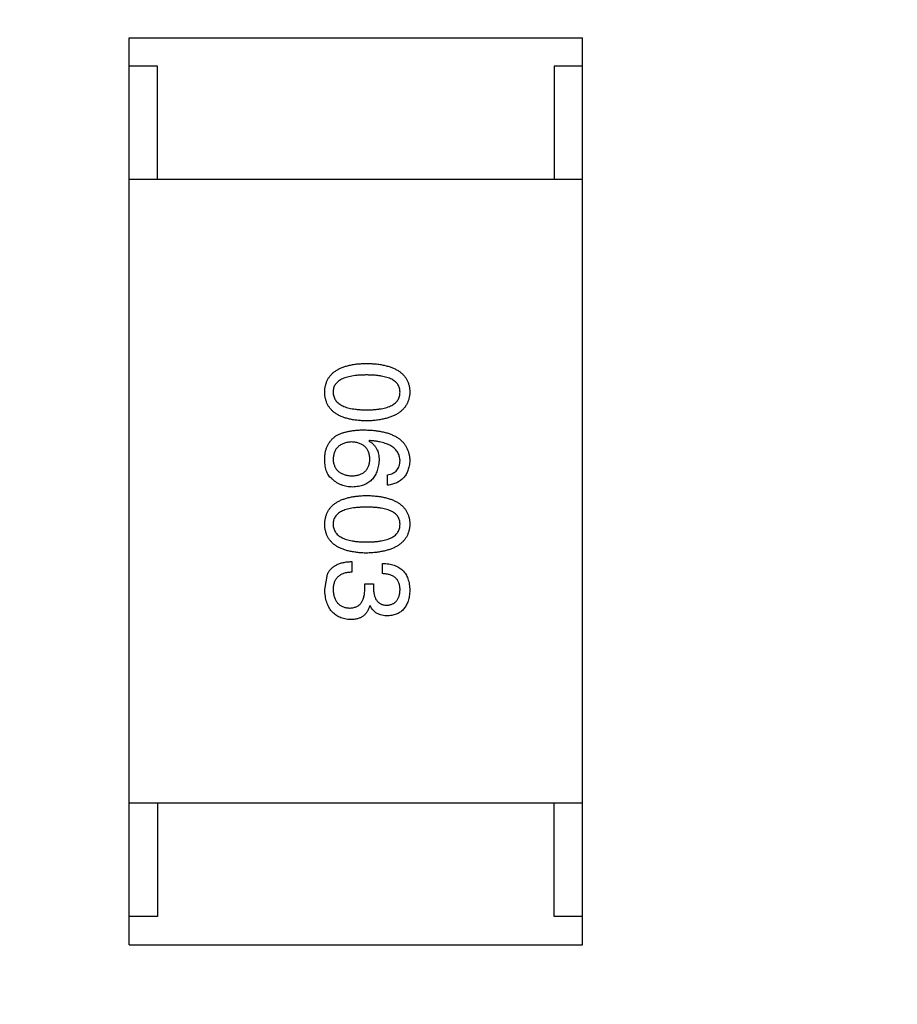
# Model space of a CAD drawing. Header units: inches. Extents: x -100 to 126, y -58 to 58.
# Tile 13 of 118: x 70.71 to 72.25, y -38.69 to -36.96. Entities that reach past the tile are written whole.
import ezdxf

# ---------------------------------------------------------------- set-up
doc = ezdxf.new("R2010")
doc.units = ezdxf.units.IN
doc.header["$LTSCALE"] = 1.21
doc.header["$MEASUREMENT"] = 0
doc.header["$PDMODE"] = 3
doc.header["$PDSIZE"] = 0.3125
doc.layers.get('0').update_dxf_attribs({"linetype": 'CONTINUOUS'})
doc.layers.get('Defpoints').update_dxf_attribs({"linetype": 'CONTINUOUS'})
doc.styles.get("Standard").update_dxf_attribs({"font": 'txt', "width": 0.8})
doc.dimstyles.get("Standard").update_dxf_attribs({"dimtxt": 0.15625, "dimasz": 0.1875, "dimexe": 0.125, "dimexo": 0.0625, "dimgap": 0.09, "dimtad": 0, "dimtih": 1, "dimtoh": 1, "dimzin": 4, "dimdsep": 46, "dimtxsty": 'STANDARD', "dimblk": '_FILLED', "dimblk1": '_FILLED', "dimblk2": '_FILLED', "dimcen": 0.09, "dimazin": 1, "dimtp": 0.01, "dimtm": 0.01, "dimtfac": 1, "dimtofl": 0, "dimtmove": 0, "dimatfit": 3, "dimldrblk": '_FILLED', "dimfxl": 1, "dimtolj": 1, "dimtzin": 4, "dimarcsym": 0})

# ---------------------------------------------------------------- blocks, each defined once
blk = doc.blocks.new('_FILLED')
at = {"color": 0, "linetype": 'ByBlock'}
blk.add_solid([(0, 0), (-1, 0.1667), (-1, -0.1667)], dxfattribs=at)
blk = doc.blocks.new('*D16')
at = {"color": 0, "lineweight": -2}
for p, q in [((76.8362, 41.7108), (39.6185, 41.7108)), ((39.7435, 40.2108), (39.7435, -4.8825)), ((39.7435, -56.2892), (39.7435, -11.1958)), ((61.686, -57.7892), (39.6185, -57.7892))]:
    blk.add_line(p, q, dxfattribs=at)
at = {"layer": 'Defpoints', "color": 0}
for p in [(76.8987, 41.7108), (39.7435, -57.7892), (61.7485, -57.7892)]:
    blk.add_point(p, dxfattribs=at)
at = {"color": 0, "lineweight": -2, "xscale": 1.5, "yscale": 1.5, "zscale": 1.5}
for p, rotation in [((39.7435, 41.7108), 90), ((39.7435, -57.7892), 270)]:
    blk.add_blockref('_FILLED', p, dxfattribs=dict(at, rotation=rotation))
at = {"color": 0, "insert": (39.7435, -8.0392), "char_height": 2, "attachment_point": 5, "rotation": 90}
blk.add_mtext('\\A1;99.50', dxfattribs=at)

msp = doc.modelspace()

# ---------------------------------------------------------------- linework, layer by layer
at = {"color": 7, "linetype": 'Continuous'}
for p, q in [((70.8987, -36.9894), (71.6987, -36.9894)), ((70.8987, -38.5894), (70.8987, -36.9894)), ((71.6987, -38.5894), (71.6987, -36.9894)), ((70.9487, -37.0394), (70.8987, -37.0394)), ((70.9487, -37.2394), (70.9487, -37.0394)), ((71.6987, -37.0394), (71.6487, -37.0394)), ((71.6487, -37.0394), (71.6487, -37.2394)), ((71.6987, -37.2394), (70.8987, -37.2394)), ((71.3226, -37.6998), (71.3218, -37.7006)), ((71.3546, -37.7785), (71.3546, -37.7605)), ((71.2914, -37.9133), (71.2914, -37.9322)), ((71.3455, -37.9346), (71.3455, -37.9166)), ((71.2439, -37.9625), (71.2488, -37.9354)), ((71.3144, -37.9526), (71.33, -37.9526)), ((71.3144, -37.9617), (71.3144, -37.9526)), ((71.33, -37.9526), (71.33, -37.9625)), ((71.3242, -37.9912), (71.3234, -37.9912)), ((71.6987, -38.3394), (70.8987, -38.3394)), ((70.9487, -38.3394), (70.9487, -38.5394)), ((71.6487, -38.5394), (71.6487, -38.3394)), ((70.9487, -38.5394), (70.8987, -38.5394)), ((71.6987, -38.5394), (71.6487, -38.5394)), ((70.8987, -38.5894), (71.6987, -38.5894))]:
    msp.add_line(p, q, dxfattribs=at)
for points, knots in [([(71.2439, -37.6144), (71.244, -37.6124), (71.2442, -37.6085), (71.2451, -37.6029), (71.2466, -37.5976), (71.2487, -37.5928), (71.2514, -37.5882), (71.2546, -37.5841), (71.2584, -37.5803), (71.2628, -37.577), (71.2677, -37.574), (71.2732, -37.5714), (71.2792, -37.5691), (71.2858, -37.5673), (71.293, -37.5657), (71.3007, -37.5646), (71.309, -37.5639), (71.3147, -37.5637), (71.3177, -37.5636)], [0, 0, 0, 0, 0.059135, 0.115606, 0.169241, 0.221578, 0.273261, 0.324749, 0.377329, 0.431642, 0.488541, 0.548597, 0.612232, 0.680174, 0.752504, 0.829777, 0.912307, 1, 1, 1, 1]), ([(71.3177, -37.5636), (71.3207, -37.5637), (71.3266, -37.5639), (71.3352, -37.5646), (71.3432, -37.5657), (71.3506, -37.5673), (71.3574, -37.5691), (71.3636, -37.5714), (71.3693, -37.574), (71.3744, -37.577), (71.3789, -37.5803), (71.3828, -37.5841), (71.3862, -37.5882), (71.3889, -37.5927), (71.3911, -37.5976), (71.3927, -37.6029), (71.3936, -37.6085), (71.3938, -37.6124), (71.3939, -37.6144)], [0, 0, 0, 0, 0.088823, 0.172287, 0.250296, 0.323438, 0.392244, 0.456221, 0.516635, 0.573871, 0.628, 0.680335, 0.731489, 0.782557, 0.834044, 0.886738, 0.942089, 1, 1, 1, 1]), ([(71.3177, -37.5841), (71.3153, -37.5841), (71.3107, -37.5841), (71.304, -37.5845), (71.2977, -37.5851), (71.292, -37.5859), (71.2867, -37.587), (71.2818, -37.5882), (71.2774, -37.5898), (71.2735, -37.5916), (71.27, -37.5936), (71.2669, -37.5958), (71.2644, -37.5983), (71.2623, -37.6011), (71.2606, -37.604), (71.2595, -37.6073), (71.2588, -37.6108), (71.2587, -37.6132), (71.2587, -37.6144)], [0, 0, 0, 0, 0.096457, 0.187288, 0.27178, 0.350132, 0.423455, 0.491343, 0.554037, 0.612253, 0.666313, 0.717038, 0.764921, 0.811214, 0.856775, 0.902988, 0.950234, 1, 1, 1, 1]), ([(71.3767, -37.6144), (71.3766, -37.6132), (71.3765, -37.6108), (71.3759, -37.6073), (71.3747, -37.6041), (71.3731, -37.6011), (71.371, -37.5983), (71.3684, -37.5958), (71.3654, -37.5936), (71.3619, -37.5916), (71.3579, -37.5898), (71.3535, -37.5882), (71.3487, -37.587), (71.3434, -37.5859), (71.3376, -37.5851), (71.3314, -37.5845), (71.3247, -37.5841), (71.32, -37.5841), (71.3177, -37.5841)], [0, 0, 0, 0, 0.049764, 0.097007, 0.143217, 0.188577, 0.235116, 0.282997, 0.333719, 0.387776, 0.445989, 0.508679, 0.576563, 0.649481, 0.728235, 0.812722, 0.903548, 1, 1, 1, 1]), ([(71.3177, -37.6652), (71.3147, -37.6651), (71.309, -37.6649), (71.3007, -37.6641), (71.293, -37.6631), (71.2858, -37.6615), (71.2792, -37.6597), (71.2732, -37.6574), (71.2677, -37.6548), (71.2628, -37.6518), (71.2584, -37.6485), (71.2546, -37.6447), (71.2514, -37.6406), (71.2487, -37.636), (71.2466, -37.6311), (71.2451, -37.6259), (71.2442, -37.6203), (71.244, -37.6164), (71.2439, -37.6144)], [0, 0, 0, 0, 0.08769, 0.170218, 0.24749, 0.319818, 0.387758, 0.451391, 0.511445, 0.568185, 0.622681, 0.67526, 0.726746, 0.778428, 0.830764, 0.884397, 0.940866, 1, 1, 1, 1]), ([(71.2587, -37.6144), (71.2587, -37.6157), (71.2589, -37.6181), (71.2597, -37.6217), (71.2609, -37.625), (71.2626, -37.6281), (71.2647, -37.6309), (71.2673, -37.6335), (71.2704, -37.6358), (71.2739, -37.6379), (71.2778, -37.6397), (71.2822, -37.6413), (71.287, -37.6426), (71.2923, -37.6437), (71.298, -37.6445), (71.3042, -37.6451), (71.3108, -37.6455), (71.3153, -37.6455), (71.3177, -37.6455)], [0, 0, 0, 0, 0.050879, 0.099377, 0.146973, 0.193618, 0.240619, 0.289461, 0.34047, 0.395283, 0.453059, 0.515633, 0.582666, 0.655287, 0.732971, 0.815933, 0.905166, 1, 1, 1, 1]), ([(71.3177, -37.6455), (71.32, -37.6455), (71.3247, -37.6455), (71.3314, -37.6451), (71.3376, -37.6445), (71.3434, -37.6437), (71.3487, -37.6426), (71.3535, -37.6413), (71.3579, -37.6397), (71.3619, -37.6379), (71.3654, -37.6358), (71.3684, -37.6335), (71.371, -37.6309), (71.3731, -37.6281), (71.3747, -37.625), (71.3759, -37.6217), (71.3765, -37.6181), (71.3766, -37.6157), (71.3767, -37.6144)], [0, 0, 0, 0, 0.095719, 0.185854, 0.269738, 0.347952, 0.420315, 0.487894, 0.550245, 0.608186, 0.662454, 0.713283, 0.761375, 0.808209, 0.854301, 0.901312, 0.949396, 1, 1, 1, 1]), ([(71.3939, -37.6144), (71.3938, -37.6164), (71.3935, -37.6202), (71.3925, -37.6257), (71.3908, -37.6309), (71.3886, -37.6358), (71.3858, -37.6402), (71.3825, -37.6443), (71.3785, -37.648), (71.374, -37.6514), (71.3689, -37.6544), (71.3633, -37.6571), (71.3571, -37.6593), (71.3503, -37.6612), (71.3429, -37.6628), (71.335, -37.664), (71.3265, -37.6648), (71.3207, -37.6651), (71.3177, -37.6652)], [0, 0, 0, 0, 0.057415, 0.112361, 0.16496, 0.216437, 0.267441, 0.318839, 0.371478, 0.426325, 0.483626, 0.544235, 0.608673, 0.677374, 0.750405, 0.828394, 0.911525, 1, 1, 1, 1]), ([(71.2636, -37.6916), (71.2651, -37.6908), (71.2683, -37.689), (71.2736, -37.6868), (71.2793, -37.685), (71.2854, -37.6836), (71.292, -37.6824), (71.2991, -37.6816), (71.3066, -37.681), (71.3117, -37.681), (71.3144, -37.681)], [0, 0, 0, 0, 0.101889, 0.209155, 0.322694, 0.442863, 0.569758, 0.70479, 0.848502, 1, 1, 1, 1]), ([(71.3144, -37.681), (71.3175, -37.6811), (71.3236, -37.6813), (71.3325, -37.6821), (71.3408, -37.6832), (71.3484, -37.6849), (71.3555, -37.6868), (71.362, -37.6892), (71.3679, -37.692), (71.3732, -37.6952), (71.3779, -37.6987), (71.382, -37.7028), (71.3855, -37.7072), (71.3884, -37.712), (71.3907, -37.7172), (71.3924, -37.7228), (71.3935, -37.7288), (71.3938, -37.733), (71.3939, -37.7351)], [0, 0, 0, 0, 0.087517, 0.169686, 0.246944, 0.319347, 0.387088, 0.450961, 0.511075, 0.567974, 0.622351, 0.675039, 0.726853, 0.778688, 0.83093, 0.884738, 0.941043, 1, 1, 1, 1]), ([(71.2439, -37.7302), (71.244, -37.7281), (71.2442, -37.7241), (71.2453, -37.7183), (71.2469, -37.7128), (71.2491, -37.7078), (71.2519, -37.7031), (71.2552, -37.6989), (71.2591, -37.6949), (71.2621, -37.6927), (71.2636, -37.6916)], [0, 0, 0, 0, 0.137449, 0.267856, 0.393219, 0.514735, 0.63397, 0.753734, 0.874967, 1, 1, 1, 1]), ([(71.3218, -37.7006), (71.3232, -37.7015), (71.326, -37.7032), (71.3297, -37.7064), (71.3329, -37.71), (71.3354, -37.7142), (71.3374, -37.7188), (71.3388, -37.7238), (71.3397, -37.7293), (71.3398, -37.7331), (71.3398, -37.7351)], [0, 0, 0, 0, 0.122276, 0.239997, 0.35611, 0.473903, 0.59404, 0.720428, 0.855383, 1, 1, 1, 1]), ([(71.3767, -37.7351), (71.3766, -37.7338), (71.3764, -37.7312), (71.3755, -37.7276), (71.3744, -37.7241), (71.3727, -37.7209), (71.3708, -37.7178), (71.3683, -37.715), (71.3655, -37.7125), (71.3623, -37.7102), (71.3587, -37.7081), (71.3547, -37.7062), (71.3503, -37.7046), (71.3456, -37.7032), (71.3404, -37.702), (71.3348, -37.701), (71.3288, -37.7003), (71.3247, -37.7), (71.3226, -37.6998)], [0, 0, 0, 0, 0.054741, 0.107075, 0.158339, 0.208382, 0.258772, 0.310045, 0.362765, 0.417822, 0.475982, 0.537466, 0.602901, 0.673037, 0.747247, 0.826291, 0.910782, 1, 1, 1, 1]), ([(71.2914, -37.7023), (71.2901, -37.7024), (71.2876, -37.7025), (71.284, -37.7031), (71.2806, -37.7038), (71.2774, -37.7048), (71.2745, -37.7059), (71.2719, -37.7074), (71.2694, -37.709), (71.2673, -37.7109), (71.2653, -37.7129), (71.2636, -37.7152), (71.2621, -37.7177), (71.261, -37.7204), (71.26, -37.7234), (71.2593, -37.7265), (71.2588, -37.7299), (71.2587, -37.7322), (71.2587, -37.7334)], [0, 0, 0, 0, 0.076467, 0.148148, 0.216496, 0.280559, 0.342274, 0.401168, 0.458322, 0.514073, 0.569257, 0.62465, 0.68124, 0.739113, 0.799947, 0.862804, 0.929597, 1, 1, 1, 1]), ([(71.3234, -37.7326), (71.3234, -37.7314), (71.3233, -37.7292), (71.3228, -37.7259), (71.3221, -37.7228), (71.3212, -37.72), (71.32, -37.7173), (71.3186, -37.7149), (71.3169, -37.7127), (71.315, -37.7107), (71.3129, -37.7088), (71.3105, -37.7073), (71.3079, -37.7059), (71.3051, -37.7047), (71.302, -37.7038), (71.2987, -37.703), (71.2951, -37.7025), (71.2927, -37.7024), (71.2914, -37.7023)], [0, 0, 0, 0, 0.070453, 0.136523, 0.199866, 0.260392, 0.318446, 0.374657, 0.430182, 0.485556, 0.541071, 0.598396, 0.657208, 0.718642, 0.783247, 0.851631, 0.923928, 1, 1, 1, 1]), ([(71.2562, -37.767), (71.2551, -37.7661), (71.253, -37.7642), (71.2504, -37.7607), (71.2482, -37.7568), (71.2465, -37.7524), (71.2451, -37.7475), (71.2443, -37.7422), (71.2438, -37.7363), (71.2439, -37.7323), (71.2439, -37.7302)], [0, 0, 0, 0, 0.105033, 0.21147, 0.321511, 0.438526, 0.563605, 0.698055, 0.843218, 1, 1, 1, 1]), ([(71.2587, -37.7334), (71.2587, -37.7345), (71.2589, -37.7367), (71.2595, -37.7398), (71.2603, -37.7427), (71.2613, -37.7454), (71.2626, -37.7479), (71.2641, -37.7502), (71.2659, -37.7523), (71.2679, -37.7542), (71.2701, -37.7559), (71.2726, -37.7574), (71.2753, -37.7587), (71.2782, -37.7598), (71.2814, -37.7607), (71.2848, -37.7613), (71.2884, -37.7619), (71.291, -37.762), (71.2923, -37.7621)], [0, 0, 0, 0, 0.066682, 0.130303, 0.190802, 0.248749, 0.30534, 0.361219, 0.415721, 0.471765, 0.528279, 0.586428, 0.64659, 0.710143, 0.776461, 0.846692, 0.921137, 1, 1, 1, 1]), ([(71.2923, -37.7621), (71.2935, -37.762), (71.2959, -37.7619), (71.2993, -37.7614), (71.3025, -37.7606), (71.3055, -37.7597), (71.3083, -37.7586), (71.3109, -37.7573), (71.3132, -37.7557), (71.3152, -37.754), (71.3171, -37.752), (71.3187, -37.7498), (71.3201, -37.7475), (71.3212, -37.7449), (71.3221, -37.7421), (71.3228, -37.7391), (71.3233, -37.7359), (71.3234, -37.7337), (71.3234, -37.7326)], [0, 0, 0, 0, 0.076288, 0.14871, 0.216387, 0.281386, 0.342528, 0.402111, 0.4591, 0.514852, 0.569974, 0.625644, 0.682226, 0.740156, 0.800362, 0.863471, 0.930116, 1, 1, 1, 1]), ([(71.3398, -37.7351), (71.3396, -37.7369), (71.3393, -37.7404), (71.3384, -37.7456), (71.3373, -37.7504), (71.3357, -37.7549), (71.3339, -37.759), (71.3318, -37.7628), (71.3293, -37.7662), (71.3265, -37.7693), (71.3235, -37.7721), (71.32, -37.7745), (71.3163, -37.7766), (71.3123, -37.7784), (71.3079, -37.7797), (71.3032, -37.7808), (71.2983, -37.7815), (71.2948, -37.7817), (71.2931, -37.7818)], [0, 0, 0, 0, 0.074228, 0.144548, 0.211288, 0.274576, 0.335162, 0.393915, 0.450599, 0.506657, 0.562409, 0.618617, 0.676096, 0.735061, 0.79654, 0.860906, 0.928473, 1, 1, 1, 1]), ([(71.3546, -37.7605), (71.3563, -37.7601), (71.3596, -37.7594), (71.3642, -37.7575), (71.3681, -37.7551), (71.3713, -37.7522), (71.3737, -37.7487), (71.3754, -37.7446), (71.3765, -37.74), (71.3766, -37.7368), (71.3767, -37.7351)], [0, 0, 0, 0, 0.1439, 0.274233, 0.394478, 0.509388, 0.621911, 0.738504, 0.863414, 1, 1, 1, 1]), ([(71.3939, -37.7351), (71.3938, -37.7367), (71.3935, -37.7398), (71.3928, -37.7443), (71.3918, -37.7485), (71.3906, -37.7525), (71.3891, -37.7562), (71.3873, -37.7596), (71.3852, -37.7628), (71.3829, -37.7657), (71.3803, -37.7682), (71.3774, -37.7705), (71.3743, -37.7726), (71.3708, -37.7743), (71.3672, -37.7758), (71.3632, -37.777), (71.359, -37.778), (71.356, -37.7783), (71.3546, -37.7785)], [0, 0, 0, 0, 0.073784, 0.144317, 0.211047, 0.274818, 0.336501, 0.395724, 0.453465, 0.510016, 0.566585, 0.622844, 0.680328, 0.739335, 0.800408, 0.863904, 0.93053, 1, 1, 1, 1]), ([(71.2931, -37.7818), (71.2913, -37.7817), (71.2879, -37.7816), (71.2828, -37.781), (71.2779, -37.7798), (71.2732, -37.7782), (71.2686, -37.7761), (71.2643, -37.7736), (71.2601, -37.7705), (71.2575, -37.7682), (71.2562, -37.767)], [0, 0, 0, 0, 0.12904, 0.253809, 0.377066, 0.499122, 0.621469, 0.744665, 0.870607, 1, 1, 1, 1]), ([(71.2439, -37.8475), (71.244, -37.8456), (71.2442, -37.8417), (71.2451, -37.836), (71.2466, -37.8308), (71.2487, -37.8259), (71.2514, -37.8214), (71.2546, -37.8172), (71.2584, -37.8135), (71.2628, -37.8101), (71.2677, -37.8071), (71.2732, -37.8045), (71.2792, -37.8023), (71.2858, -37.8004), (71.293, -37.7989), (71.3007, -37.7978), (71.309, -37.797), (71.3147, -37.7968), (71.3177, -37.7967)], [0, 0, 0, 0, 0.059135, 0.115606, 0.169241, 0.221578, 0.273261, 0.324749, 0.377329, 0.431642, 0.488541, 0.548597, 0.612232, 0.680174, 0.752504, 0.829777, 0.912307, 1, 1, 1, 1]), ([(71.3177, -37.7967), (71.3207, -37.7968), (71.3266, -37.797), (71.3352, -37.7978), (71.3432, -37.7989), (71.3506, -37.8004), (71.3574, -37.8023), (71.3636, -37.8045), (71.3693, -37.8071), (71.3744, -37.8101), (71.3789, -37.8135), (71.3828, -37.8172), (71.3862, -37.8214), (71.3889, -37.8259), (71.3911, -37.8308), (71.3927, -37.836), (71.3936, -37.8417), (71.3938, -37.8456), (71.3939, -37.8475)], [0, 0, 0, 0, 0.088823, 0.172287, 0.250296, 0.323438, 0.392244, 0.456221, 0.516635, 0.573871, 0.628, 0.680335, 0.731489, 0.782557, 0.834044, 0.886738, 0.942089, 1, 1, 1, 1]), ([(71.3177, -37.8172), (71.3153, -37.8172), (71.3107, -37.8173), (71.304, -37.8177), (71.2977, -37.8182), (71.292, -37.819), (71.2867, -37.8201), (71.2818, -37.8214), (71.2774, -37.8229), (71.2735, -37.8247), (71.27, -37.8267), (71.2669, -37.829), (71.2644, -37.8315), (71.2623, -37.8342), (71.2606, -37.8372), (71.2595, -37.8404), (71.2588, -37.8439), (71.2587, -37.8463), (71.2587, -37.8475)], [0, 0, 0, 0, 0.096457, 0.187288, 0.27178, 0.350132, 0.423455, 0.491343, 0.554037, 0.612253, 0.666313, 0.717038, 0.764921, 0.811214, 0.856775, 0.902988, 0.950234, 1, 1, 1, 1]), ([(71.3767, -37.8475), (71.3766, -37.8463), (71.3765, -37.8439), (71.3759, -37.8404), (71.3747, -37.8372), (71.3731, -37.8342), (71.371, -37.8315), (71.3684, -37.8289), (71.3654, -37.8267), (71.3619, -37.8247), (71.3579, -37.8229), (71.3535, -37.8214), (71.3487, -37.8201), (71.3434, -37.819), (71.3376, -37.8182), (71.3314, -37.8177), (71.3247, -37.8173), (71.32, -37.8172), (71.3177, -37.8172)], [0, 0, 0, 0, 0.049764, 0.097007, 0.143217, 0.188577, 0.235116, 0.282997, 0.333719, 0.387776, 0.445989, 0.508679, 0.576563, 0.649481, 0.728235, 0.812722, 0.903548, 1, 1, 1, 1]), ([(71.3177, -37.8984), (71.3147, -37.8983), (71.309, -37.8981), (71.3007, -37.8973), (71.293, -37.8962), (71.2858, -37.8947), (71.2792, -37.8928), (71.2732, -37.8906), (71.2677, -37.888), (71.2628, -37.885), (71.2584, -37.8816), (71.2546, -37.8779), (71.2514, -37.8737), (71.2487, -37.8692), (71.2466, -37.8643), (71.2451, -37.859), (71.2442, -37.8534), (71.244, -37.8495), (71.2439, -37.8475)], [0, 0, 0, 0, 0.08769, 0.170218, 0.24749, 0.319818, 0.387758, 0.451391, 0.511445, 0.568185, 0.622681, 0.67526, 0.726746, 0.778428, 0.830764, 0.884397, 0.940866, 1, 1, 1, 1]), ([(71.2587, -37.8475), (71.2587, -37.8488), (71.2589, -37.8513), (71.2597, -37.8548), (71.2609, -37.8582), (71.2626, -37.8612), (71.2647, -37.8641), (71.2673, -37.8666), (71.2704, -37.8689), (71.2739, -37.871), (71.2778, -37.8729), (71.2822, -37.8744), (71.287, -37.8758), (71.2923, -37.8768), (71.298, -37.8777), (71.3042, -37.8783), (71.3108, -37.8786), (71.3153, -37.8787), (71.3177, -37.8787)], [0, 0, 0, 0, 0.050879, 0.099377, 0.146973, 0.193618, 0.240619, 0.289461, 0.34047, 0.395283, 0.453059, 0.515633, 0.582666, 0.655287, 0.732971, 0.815933, 0.905166, 1, 1, 1, 1]), ([(71.3177, -37.8787), (71.32, -37.8787), (71.3247, -37.8786), (71.3314, -37.8783), (71.3376, -37.8777), (71.3434, -37.8768), (71.3487, -37.8757), (71.3535, -37.8744), (71.3579, -37.8728), (71.3619, -37.871), (71.3654, -37.8689), (71.3684, -37.8666), (71.371, -37.864), (71.3731, -37.8612), (71.3747, -37.8582), (71.3759, -37.8548), (71.3765, -37.8513), (71.3766, -37.8488), (71.3767, -37.8475)], [0, 0, 0, 0, 0.095719, 0.185854, 0.269738, 0.347952, 0.420315, 0.487894, 0.550245, 0.608186, 0.662454, 0.713283, 0.761375, 0.808209, 0.854301, 0.901312, 0.949396, 1, 1, 1, 1]), ([(71.3939, -37.8475), (71.3938, -37.8495), (71.3935, -37.8533), (71.3925, -37.8589), (71.3908, -37.8641), (71.3886, -37.8689), (71.3858, -37.8734), (71.3825, -37.8775), (71.3785, -37.8812), (71.374, -37.8846), (71.3689, -37.8876), (71.3633, -37.8902), (71.3571, -37.8925), (71.3503, -37.8944), (71.3429, -37.8959), (71.335, -37.8971), (71.3265, -37.898), (71.3207, -37.8982), (71.3177, -37.8984)], [0, 0, 0, 0, 0.057415, 0.112361, 0.16496, 0.216437, 0.267441, 0.318839, 0.371478, 0.426325, 0.483626, 0.544235, 0.608673, 0.677374, 0.750405, 0.828394, 0.911525, 1, 1, 1, 1]), ([(71.2488, -37.9354), (71.2492, -37.9346), (71.2501, -37.9328), (71.2516, -37.9304), (71.2533, -37.9281), (71.2551, -37.926), (71.2572, -37.9241), (71.2594, -37.9223), (71.2618, -37.9207), (71.2644, -37.9192), (71.2672, -37.9179), (71.2701, -37.9167), (71.2732, -37.9158), (71.2765, -37.915), (71.28, -37.9143), (71.2837, -37.9138), (71.2875, -37.9135), (71.2901, -37.9134), (71.2914, -37.9133)], [0, 0, 0, 0, 0.056906, 0.113264, 0.168825, 0.223843, 0.279195, 0.335267, 0.392098, 0.450414, 0.51054, 0.572219, 0.636652, 0.703156, 0.773102, 0.845505, 0.921063, 1, 1, 1, 1]), ([(71.3455, -37.9166), (71.3475, -37.9166), (71.3512, -37.9168), (71.3566, -37.9174), (71.3616, -37.9184), (71.3663, -37.9198), (71.3707, -37.9215), (71.3746, -37.9236), (71.3782, -37.926), (71.3815, -37.9288), (71.3843, -37.932), (71.3868, -37.9355), (71.3889, -37.9394), (71.3906, -37.9437), (71.3921, -37.9483), (71.393, -37.9533), (71.3937, -37.9586), (71.3938, -37.9622), (71.3939, -37.9641)], [0, 0, 0, 0, 0.074804, 0.144899, 0.211458, 0.274554, 0.334363, 0.392059, 0.448123, 0.503024, 0.558154, 0.613471, 0.670844, 0.729926, 0.792003, 0.857405, 0.926768, 1, 1, 1, 1]), ([(71.2914, -37.9322), (71.2901, -37.9322), (71.2875, -37.9323), (71.2838, -37.9328), (71.2804, -37.9334), (71.2771, -37.9343), (71.2742, -37.9355), (71.2715, -37.9369), (71.269, -37.9385), (71.2668, -37.9403), (71.2649, -37.9424), (71.2632, -37.9447), (71.2618, -37.9472), (71.2607, -37.95), (71.2597, -37.953), (71.2591, -37.9562), (71.2587, -37.9597), (71.2587, -37.9621), (71.2587, -37.9633)], [0, 0, 0, 0, 0.07723, 0.149593, 0.217944, 0.282232, 0.34411, 0.402297, 0.458791, 0.513966, 0.568538, 0.623291, 0.679957, 0.737243, 0.798142, 0.86118, 0.928728, 1, 1, 1, 1]), ([(71.3767, -37.9633), (71.3767, -37.9622), (71.3766, -37.96), (71.3763, -37.9568), (71.3757, -37.9538), (71.3748, -37.9511), (71.3737, -37.9485), (71.3724, -37.9462), (71.3708, -37.9441), (71.3689, -37.9422), (71.3668, -37.9405), (71.3645, -37.939), (71.3619, -37.9377), (71.3591, -37.9367), (71.3561, -37.9358), (71.3528, -37.9352), (71.3492, -37.9348), (71.3468, -37.9347), (71.3455, -37.9346)], [0, 0, 0, 0, 0.069877, 0.136363, 0.198671, 0.257968, 0.315462, 0.370709, 0.425568, 0.479847, 0.535753, 0.592303, 0.651386, 0.713311, 0.778642, 0.84836, 0.921866, 1, 1, 1, 1]), ([(71.2898, -38.0158), (71.288, -38.0156), (71.2845, -38.0154), (71.2795, -38.0145), (71.2747, -38.0132), (71.2704, -38.0116), (71.2663, -38.0096), (71.2626, -38.0072), (71.2592, -38.0044), (71.2561, -38.0013), (71.2534, -37.9977), (71.251, -37.9938), (71.249, -37.9895), (71.2473, -37.9848), (71.2459, -37.9798), (71.2449, -37.9743), (71.2442, -37.9685), (71.244, -37.9645), (71.2439, -37.9625)], [0, 0, 0, 0, 0.068236, 0.132937, 0.194125, 0.253174, 0.310181, 0.365986, 0.421096, 0.476216, 0.532352, 0.590232, 0.649824, 0.71274, 0.778406, 0.848058, 0.921922, 1, 1, 1, 1]), ([(71.2587, -37.9633), (71.2587, -37.9645), (71.2589, -37.9669), (71.2594, -37.9704), (71.2601, -37.9736), (71.261, -37.9766), (71.2621, -37.9794), (71.2634, -37.982), (71.2649, -37.9844), (71.2666, -37.9865), (71.2685, -37.9884), (71.2706, -37.9901), (71.2729, -37.9915), (71.2754, -37.9927), (71.2781, -37.9937), (71.281, -37.9945), (71.2841, -37.995), (71.2862, -37.9952), (71.2873, -37.9953)], [0, 0, 0, 0, 0.076694, 0.149502, 0.218019, 0.283183, 0.345589, 0.405199, 0.462852, 0.519478, 0.575313, 0.630559, 0.687006, 0.744638, 0.804006, 0.866059, 0.931486, 1, 1, 1, 1]), ([(71.2873, -37.9953), (71.2884, -37.9953), (71.2906, -37.9952), (71.2936, -37.9948), (71.2965, -37.9941), (71.2992, -37.9932), (71.3016, -37.9921), (71.3039, -37.9906), (71.3059, -37.9889), (71.3077, -37.9869), (71.3093, -37.9846), (71.3107, -37.9821), (71.3118, -37.9794), (71.3127, -37.9763), (71.3135, -37.973), (71.314, -37.9695), (71.3144, -37.9657), (71.3144, -37.963), (71.3144, -37.9617)], [0, 0, 0, 0, 0.066518, 0.129194, 0.188613, 0.245254, 0.300032, 0.353805, 0.407079, 0.461108, 0.516272, 0.574141, 0.634837, 0.699275, 0.767504, 0.840272, 0.917505, 1, 1, 1, 1]), ([(71.33, -37.9625), (71.33, -37.9636), (71.3301, -37.9657), (71.3305, -37.9688), (71.331, -37.9717), (71.3317, -37.9743), (71.3326, -37.9768), (71.3336, -37.9791), (71.3349, -37.9811), (71.3363, -37.983), (71.3379, -37.9847), (71.3396, -37.9861), (71.3416, -37.9873), (71.3437, -37.9884), (71.3459, -37.9892), (71.3484, -37.9898), (71.351, -37.9902), (71.3528, -37.9903), (71.3537, -37.9904)], [0, 0, 0, 0, 0.079415, 0.154091, 0.22508, 0.29186, 0.355026, 0.415127, 0.472418, 0.528511, 0.583551, 0.638361, 0.693547, 0.750023, 0.807857, 0.868401, 0.932259, 1, 1, 1, 1]), ([(71.3537, -37.9904), (71.3546, -37.9903), (71.3564, -37.9901), (71.3589, -37.9896), (71.3613, -37.9889), (71.3635, -37.9881), (71.3655, -37.9871), (71.3673, -37.9858), (71.3691, -37.9844), (71.3706, -37.9828), (71.3719, -37.981), (71.3731, -37.979), (71.3742, -37.9769), (71.375, -37.9745), (71.3757, -37.972), (71.3762, -37.9692), (71.3766, -37.9663), (71.3766, -37.9643), (71.3767, -37.9633)], [0, 0, 0, 0, 0.067655, 0.132224, 0.194132, 0.253145, 0.309858, 0.366002, 0.421361, 0.47702, 0.532632, 0.590536, 0.65067, 0.713258, 0.779588, 0.848803, 0.921949, 1, 1, 1, 1]), ([(71.3939, -37.9641), (71.3938, -37.9658), (71.3936, -37.9692), (71.393, -37.9741), (71.3921, -37.9786), (71.3909, -37.9829), (71.3895, -37.9868), (71.3878, -37.9904), (71.3858, -37.9937), (71.3835, -37.9967), (71.381, -37.9994), (71.3781, -38.0018), (71.375, -38.0038), (71.3716, -38.0056), (71.3679, -38.0069), (71.364, -38.008), (71.3598, -38.0088), (71.3569, -38.0091), (71.3554, -38.0092)], [0, 0, 0, 0, 0.077845, 0.151584, 0.221397, 0.287366, 0.350104, 0.410398, 0.467998, 0.524388, 0.579979, 0.635152, 0.690917, 0.747936, 0.806661, 0.867861, 0.932479, 1, 1, 1, 1]), ([(71.3234, -37.9912), (71.3231, -37.9922), (71.3224, -37.9941), (71.3213, -37.9969), (71.32, -37.9995), (71.3186, -38.0019), (71.317, -38.0041), (71.3153, -38.0062), (71.3134, -38.008), (71.3114, -38.0097), (71.3092, -38.0111), (71.3068, -38.0124), (71.3043, -38.0134), (71.3017, -38.0142), (71.2989, -38.015), (71.296, -38.0154), (71.293, -38.0157), (71.2909, -38.0158), (71.2898, -38.0158)], [0, 0, 0, 0, 0.069445, 0.136039, 0.200011, 0.261745, 0.322328, 0.381403, 0.438864, 0.496655, 0.554398, 0.612391, 0.672266, 0.733005, 0.79604, 0.861293, 0.928785, 1, 1, 1, 1]), ([(71.3554, -38.0092), (71.3535, -38.0092), (71.35, -38.0091), (71.3449, -38.0082), (71.3403, -38.0068), (71.3361, -38.0048), (71.3324, -38.0023), (71.3291, -37.9991), (71.3263, -37.9954), (71.3249, -37.9926), (71.3242, -37.9912)], [0, 0, 0, 0, 0.143686, 0.277942, 0.40333, 0.521785, 0.638573, 0.755208, 0.874773, 1, 1, 1, 1])]:
    msp.add_open_spline(points, degree=3, knots=knots, dxfattribs=at)

# ---------------------------------------------------------------- dimensions: what is measured, and where the dimension line sits
at = {"color": 1}
dim = msp.add_linear_dim(base=(39.7435, -57.7892), p1=(76.8987, 41.7108), p2=(61.7485, -57.7892), angle=90, dimstyle='STANDARD', override={"dimtxt": 2, "dimasz": 1.5, "dimtih": 0, "dimtoh": 0, "dimzin": 0, "dimcen": 0.198, "dimadec": 0, "dimazin": 0, "dimtp": 0, "dimtm": 0, "dimtdec": 4, "dimtzin": 0}, dxfattribs=at)
dim.commit()
dim.dimension.update_dxf_attribs({"geometry": '*D16', "text_midpoint": (39.7435, -8.0392)})

doc.saveas('drawing.dxf')
